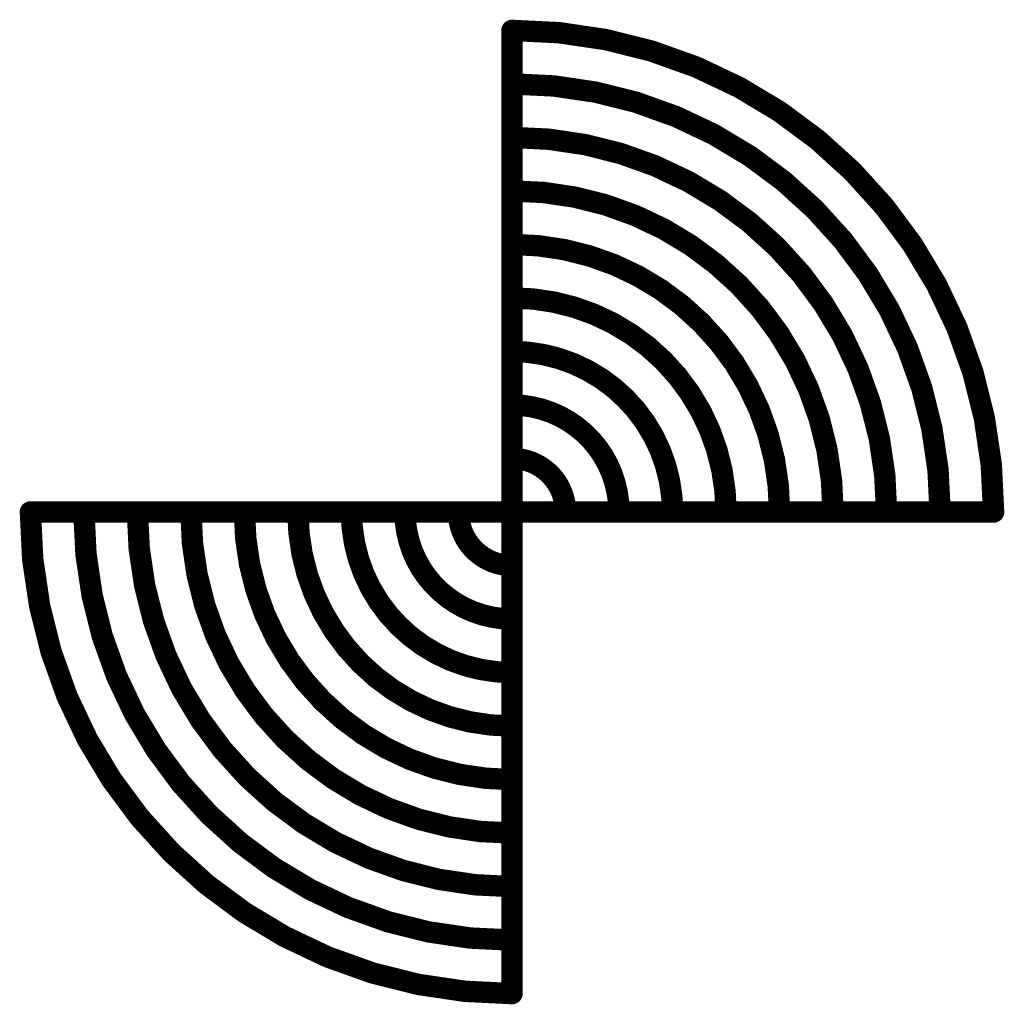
# Model space of a CAD drawing. Extents: x -1 to 5.73, y -1.96 to 5.23.
# Tile 6 of 29: x -0.73 to -0.27, y -0.73 to -0.27. Entities that reach past the tile are written whole.
import ezdxf

# ---------------------------------------------------------------- set-up
doc = ezdxf.new("R2010")
doc.units = 0
doc.layers.get('0').update_dxf_attribs({"color": 3, "linetype": 'CONTINUOUS'})

# ---------------------------------------------------------------- blocks, each defined once
blk = doc.blocks.new('PAD_R1')
at = {"const_width": 0.5}
blk.add_lwpolyline([(0.25, 0, 1), (-0.25, 0, 1)], format="xyb", close=True, dxfattribs=at)

msp = doc.modelspace()

# ---------------------------------------------------------------- linework, layer by layer
at = {"const_width": 0.01}
for points in [[(-0.275, -0.5, 0.41421), (-0.5, -0.275)], [(-0.3, -0.5, 0.41421), (-0.5, -0.3)], [(-0.325, -0.5, 0.41421), (-0.5, -0.325)], [(-0.35, -0.5, 0.41421), (-0.5, -0.35)], [(-0.375, -0.5, 0.41421), (-0.5, -0.375)], [(-0.4, -0.5, 0.41421), (-0.5, -0.4)], [(-0.425, -0.5, 0.41421), (-0.5, -0.425)], [(-0.45, -0.5, 0.41422), (-0.5, -0.45)], [(-0.475, -0.5, 0.41422), (-0.5, -0.475)], [(-0.725, -0.5, 0.41421), (-0.5, -0.725)], [(-0.7, -0.5, 0.41421), (-0.5, -0.7)], [(-0.675, -0.5, 0.41421), (-0.5, -0.675)], [(-0.65, -0.5, 0.41421), (-0.5, -0.65)], [(-0.625, -0.5, 0.41421), (-0.5, -0.625)], [(-0.6, -0.5, 0.41421), (-0.5, -0.6)], [(-0.575, -0.5, 0.41421), (-0.5, -0.575)], [(-0.55, -0.5, 0.41422), (-0.5, -0.55)], [(-0.525, -0.5, 0.41422), (-0.5, -0.525)]]:
    msp.add_lwpolyline(points, format="xyb", dxfattribs=at)
for points in [[(-0.5, -0.275), (-0.5, -0.725)], [(-0.275, -0.5), (-0.725, -0.5)]]:
    msp.add_lwpolyline(points, dxfattribs=at)

# ---------------------------------------------------------------- block references
at = {"xscale": 0.01, "yscale": 0.01}
for p in [(-0.5, -0.275), (-0.5, -0.275), (-0.5, -0.3), (-0.5, -0.325), (-0.5, -0.35), (-0.5, -0.375), (-0.5, -0.4), (-0.5, -0.425), (-0.5, -0.45), (-0.5, -0.475), (-0.725, -0.5), (-0.725, -0.5), (-0.7, -0.5), (-0.675, -0.5), (-0.65, -0.5), (-0.625, -0.5), (-0.6, -0.5), (-0.575, -0.5), (-0.55, -0.5), (-0.525, -0.5), (-0.475, -0.5), (-0.45, -0.5), (-0.425, -0.5), (-0.4, -0.5), (-0.375, -0.5), (-0.35, -0.5), (-0.325, -0.5), (-0.3, -0.5), (-0.275, -0.5), (-0.275, -0.5), (-0.5, -0.525), (-0.5, -0.55), (-0.5, -0.575), (-0.5, -0.6), (-0.5, -0.625), (-0.5, -0.65), (-0.5, -0.675), (-0.5, -0.7), (-0.5, -0.725), (-0.5, -0.725)]:
    msp.add_blockref('PAD_R1', p, dxfattribs=at)

doc.saveas('drawing.dxf')
